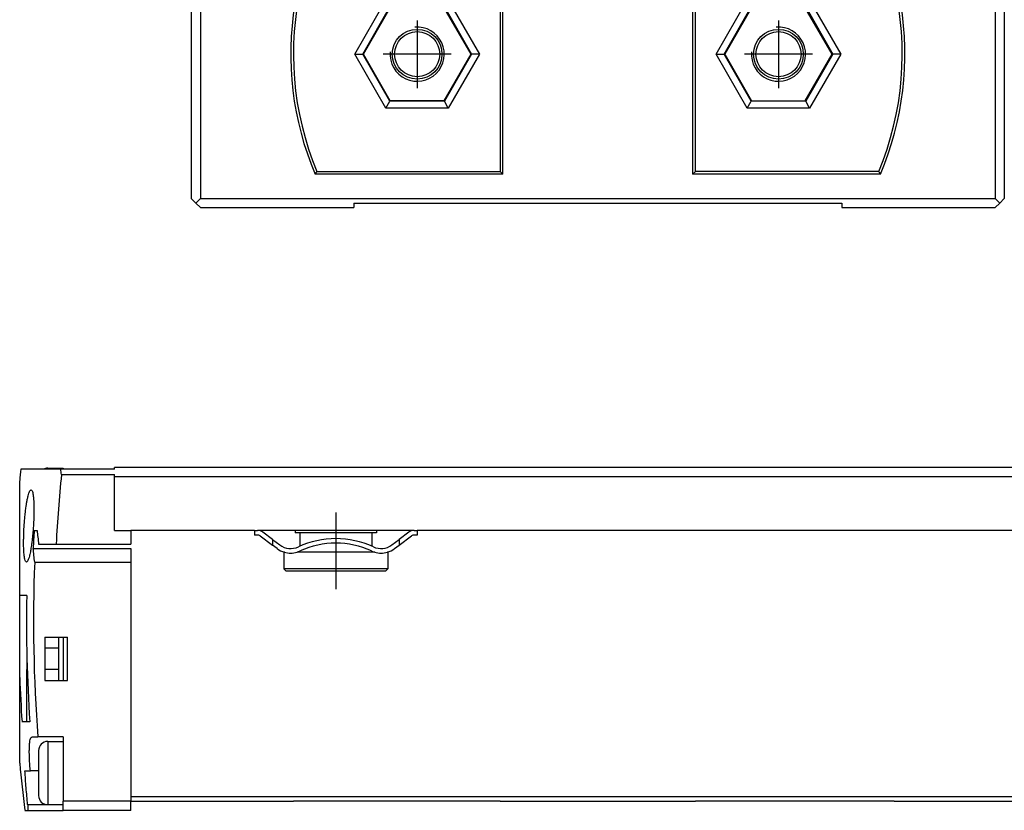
# Model space of a CAD drawing. Header units: millimetres. Extents: x -285 to 1770, y -283 to 203.
# Tile 18 of 30: x 446 to 555, y -96 to -9. Entities that reach past the tile are written whole.
import ezdxf

# ---------------------------------------------------------------- set-up
doc = ezdxf.new("R2010")
doc.units = ezdxf.units.MM
doc.linetypes.add('DOT_CENTER', pattern=[14, 12, -1, 0, -1])
doc.layers.add('1', color=7, linetype='Continuous')

# ---------------------------------------------------------------- blocks, each defined once
blk = doc.blocks.new('CABEZA__30', base_point=(475.9, -95.46))
at = {"color": 7, "linetype": 'Continuous'}
for p, q in [((476.8, -95.46), (475.9, -95.46)), ((486.15, -95.46), (476.8, -95.46)), ((493.05, -95.46), (486.15, -95.46)), ((498.8, -95.46), (493.05, -95.46)), ((526.15, -95.46), (520.4, -95.46)), ((533.05, -95.46), (526.15, -95.46)), ((542.4, -95.46), (533.05, -95.46)), ((542.4, -95.46), (543.3, -95.46))]:
    blk.add_line(p, q, dxfattribs=at)
blk = doc.blocks.new('REGLA__31', base_point=(445.6, -96.46))
at = {"color": 7, "linetype": 'Continuous'}
for p, q in [((448.22, -58.66), (445.72, -58.66)), ((450.14, -58.66), (448.22, -58.66)), ((448.7, -58.54), (450.4, -58.54)), ((450.4, -58.66), (450.14, -58.66)), ((456.1, -58.66), (450.4, -58.66)), ((456.1, -58.66), (456.1, -58.46)), ((1696.1, -58.46), (456.1, -58.46)), ((445.6, -72.66), (445.6, -59.94)), ((450.22, -59.26), (456.1, -59.26)), ((456.1, -59.46), (456.1, -59.26)), ((456.1, -59.46), (1696.1, -59.46)), ((456.1, -65.46), (456.1, -59.46)), ((447.2, -65.46), (447.53, -65.46)), ((456.1, -65.46), (457.9, -65.46)), ((457.9, -65.46), (457.9, -66.96)), ((471.6, -65.46), (457.9, -65.46)), ((471.6, -65.46), (471.93, -65.46)), ((471.6, -65.46), (471.6, -65.96)), ((471.93, -65.96), (471.6, -65.96)), ((489.27, -65.46), (471.93, -65.46)), ((472.23, -66.06), (473.6, -67.08)), ((473.6, -66.46), (472.53, -65.66)), ((473.6, -66.46), (474.4, -67.06)), ((476.1, -65.46), (476.1, -65.71)), ((476.63, -65.71), (476.1, -65.71)), ((476.63, -65.71), (476.63, -67.19)), ((484.58, -65.71), (476.63, -65.71)), ((484.58, -65.71), (484.58, -67.19)), ((485.1, -65.71), (484.58, -65.71)), ((485.1, -65.46), (485.1, -65.71)), ((486.8, -67.06), (487.6, -66.46)), ((488.67, -65.66), (487.6, -66.46)), ((487.6, -67.08), (488.97, -66.06)), ((489.13, -65.96), (488.97, -66.06)), ((489.6, -65.96), (489.13, -65.96)), ((489.27, -65.46), (489.6, -65.46)), ((571.6, -65.46), (489.6, -65.46)), ((489.6, -65.46), (489.6, -65.96)), ((447.09, -67.46), (457.9, -67.46)), ((447.7, -66.96), (449.63, -66.96)), ((449.63, -66.96), (457.9, -66.96)), ((457.9, -67.46), (457.9, -68.96)), ((474.1, -67.46), (473.6, -67.08)), ((487.1, -67.46), (487.6, -67.08)), ((474.85, -67.86), (474.85, -69.71)), ((474.9, -67.86), (474.85, -67.86)), ((476.63, -67.86), (476.3, -67.86)), ((476.63, -67.74), (476.63, -67.86)), ((484.58, -67.86), (476.63, -67.86)), ((484.58, -67.74), (484.58, -67.86)), ((484.9, -67.86), (484.58, -67.86)), ((486.35, -67.86), (486.3, -67.86)), ((486.35, -67.86), (486.35, -69.71)), ((447.26, -68.96), (457.9, -68.96)), ((457.9, -68.96), (457.9, -94.96)), ((486.35, -69.71), (474.85, -69.71)), ((475.1, -69.96), (474.85, -69.71)), ((486.1, -69.96), (486.35, -69.71)), ((486.1, -69.96), (475.1, -69.96)), ((446.38, -72.66), (445.6, -72.66)), ((445.6, -81.75), (445.6, -72.66)), ((448.4, -77.26), (449.9, -77.26)), ((448.4, -77.26), (448.4, -82.06)), ((449.9, -77.26), (450.4, -77.26)), ((449.9, -77.26), (449.9, -78.46)), ((450.4, -77.26), (450.9, -77.26)), ((450.9, -82.06), (450.9, -77.26)), ((448.4, -78.46), (449.9, -78.46)), ((449.9, -78.46), (449.9, -80.86)), ((446.4, -79.51), (446.4, -80.86)), ((446.4, -86.66), (446.4, -80.86)), ((446.44, -80.86), (446.4, -80.86)), ((449.9, -80.86), (448.4, -80.86)), ((449.9, -80.86), (449.9, -82.06)), ((445.6, -91.23), (445.6, -81.75)), ((448.4, -82.06), (449.9, -82.06)), ((449.9, -82.06), (450.4, -82.06)), ((450.4, -82.06), (450.9, -82.06)), ((446.4, -86.66), (445.85, -86.66)), ((446.72, -86.66), (446.4, -86.66)), ((446.95, -88.33), (447.62, -88.33)), ((450.4, -88.33), (447.62, -88.33)), ((448.7, -88.83), (450.4, -88.83)), ((450.4, -88.33), (450.4, -88.83)), ((450.4, -88.83), (450.4, -95.46)), ((446.18, -92.08), (446.78, -92.08)), ((447.7, -92.08), (446.78, -92.08)), ((448.7, -95.83), (450.4, -95.83)), ((450.4, -95.83), (450.4, -95.46)), ((450.4, -96.46), (450.4, -95.83)), ((457.9, -94.96), (457.9, -95.46)), ((457.9, -95.46), (475.9, -95.46)), ((457.9, -96.46), (457.9, -95.46)), ((476.8, -95.46), (475.9, -95.46)), ((486.15, -95.46), (476.8, -95.46)), ((493.05, -95.46), (486.15, -95.46)), ((498.8, -95.46), (493.05, -95.46)), ((498.8, -95.46), (520.4, -95.46)), ((526.15, -95.46), (520.4, -95.46)), ((533.05, -95.46), (526.15, -95.46)), ((542.4, -95.46), (533.05, -95.46)), ((542.4, -95.46), (543.3, -95.46)), ((543.3, -95.46), (1694.3, -95.46)), ((446.17, -96.46), (446.5, -96.46)), ((446.5, -96.46), (450.4, -96.46)), ((457.9, -96.46), (450.4, -96.46))]:
    blk.add_line(p, q, dxfattribs=at)
at = {"color": 3, "linetype": 'Continuous'}
for p, q in [((473.6, -66.46), (473.6, -67.08)), ((487.6, -66.46), (487.6, -67.08)), ((450.4, -77.26), (450.4, -82.06)), ((446.48, -95.83), (448.7, -95.83)), ((457.9, -95.46), (450.4, -95.46)), ((1694.3, -94.96), (457.9, -94.96))]:
    blk.add_line(p, q, dxfattribs=at)
at = {"color": 7, "linetype": 'Continuous'}
for centre, radius, start, end in [((612.87, -75.58), 168, 174.2174, 174.655), ((448.7, -59.54), 1, 90, 118.6954), ((612.87, -75.58), 163.46, 174.2678, 176.9749), ((612.87, -75.58), 165.98, 176.5021, 177.1936), ((471.93, -66.46), 1, 53.1301, 90), ((471.93, -66.46), 0.5, 53.1301, 90), ((480.6, -76.27), 9.91, 65.247, 114.753), ((489.27, -66.46), 1, 90, 126.8699), ((475.6, -65.46), 2.5, 233.1301, 253.7398), ((475.6, -65.46), 2, 233.1301, 295.1169), ((480.6, -76.27), 9.41, 65.256, 114.744), ((485.6, -65.46), 2, 244.8831, 306.8699), ((485.6, -65.46), 2.5, 286.2602, 306.8699), ((475.6, -65.46), 2.5, 253.7398, 286.2602), ((475.6, -65.46), 2.5, 286.2602, 295.0781), ((485.6, -65.46), 2.5, 244.9219, 245.7952), ((485.6, -65.46), 2.5, 245.7952, 253.7398), ((485.6, -65.46), 2.5, 253.7398, 286.2602), ((612.87, -75.58), 165.74, 177.7083, 184.4098), ((612.87, -75.58), 166.52, 178.9921, 183.8122), ((612.87, -75.58), 167.38, 182.1125, 183.7924), ((448.7, -89.83), 1, 90, 180), ((612.87, -75.58), 168, 185.345, 187.1372), ((448.7, -94.83), 1, 180, 270)]:
    blk.add_arc(centre, radius, start, end, dxfattribs=at)
at = {"color": 3, "linetype": 'Continuous'}
for points, knots in [([(448.7, -58.54), (448.7, -58.56), (448.7, -58.6), (448.7, -58.64), (448.7, -58.66)], [0, 0, 0, 0, 0.0596797, 0.1228149, 0.1228149, 0.1228149, 0.1228149]), ([(448.7, -88.83), (448.7, -88.91), (448.7, -89.07), (448.7, -89.3), (448.7, -89.55), (448.7, -89.83), (448.7, -90.17), (448.7, -90.55), (448.7, -90.9), (448.7, -91.23), (448.7, -91.53), (448.7, -91.87), (448.7, -92.18), (448.7, -92.44), (448.7, -92.62), (448.7, -92.74), (448.7, -92.79), (448.7, -92.81)], [0, 0, 0, 0, 0.234448, 0.48475, 0.694749, 0.979302, 1.323576, 1.712738, 2.131955, 2.373664, 2.689659, 3.041699, 3.391543, 3.618197, 3.833219, 3.921347, 3.984869, 3.984869, 3.984869, 3.984869]), ([(448.7, -92.81), (448.7, -92.98), (448.7, -93.28), (448.7, -93.67), (448.7, -94), (448.7, -94.35), (448.7, -94.77), (448.7, -95.15), (448.7, -95.46), (448.7, -95.63), (448.7, -95.75), (448.7, -95.8), (448.7, -95.83)], [0, 0, 0, 0, 0.510345, 0.902381, 1.162218, 1.502893, 1.952971, 2.421806, 2.64846, 2.863482, 2.939114, 3.015132, 3.015132, 3.015132, 3.015132])]:
    blk.add_open_spline(points, degree=3, knots=knots, dxfattribs=at)
at = {"color": 7, "linetype": 'Continuous'}
for points, knots in [([(450.22, -59.26), (450.21, -59.16), (450.18, -58.96), (450.16, -58.76), (450.14, -58.66)], [0, 0, 0, 0, 0.3027322, 0.6053907, 0.6053907, 0.6053907, 0.6053907]), ([(450.4, -58.54), (450.4, -58.54), (450.4, -58.55), (450.4, -58.57), (450.4, -58.61), (450.4, -58.64), (450.4, -58.66)], [0, 0, 0, 0, 0.0128633, 0.0308396, 0.0692631, 0.1228149, 0.1228149, 0.1228149, 0.1228149]), ([(446.35, -68.96), (446.32, -68.94), (446.25, -68.9), (446.2, -68.73), (446.14, -68.52), (446.11, -68.29), (446.08, -68.04), (446.06, -67.74), (446.04, -67.33), (446.03, -66.91), (446.04, -66.5), (446.04, -66.09), (446.06, -65.55), (446.09, -64.94), (446.14, -64.33), (446.19, -63.8), (446.23, -63.39), (446.28, -63.07), (446.32, -62.76), (446.37, -62.42), (446.44, -62.03), (446.52, -61.66), (446.61, -61.36), (446.69, -61.15), (446.76, -61), (446.83, -60.97), (446.86, -60.96)], [0, 0, 0, 0, 0.100167, 0.234886, 0.49776, 0.768198, 0.949673, 1.243047, 1.657541, 2.202701, 2.481567, 2.897852, 3.437844, 4.088003, 4.735049, 5.273388, 5.689446, 5.96948, 6.248446, 6.61429, 7.023487, 7.43296, 7.733273, 7.959768, 8.111695, 8.200487, 8.200487, 8.200487, 8.200487]), ([(446.86, -60.96), (446.89, -60.97), (446.96, -61.01), (447.02, -61.18), (447.07, -61.39), (447.11, -61.7), (447.15, -62.05), (447.17, -62.44), (447.18, -62.78), (447.18, -63.09), (447.18, -63.41), (447.17, -63.82), (447.15, -64.36), (447.12, -64.97), (447.07, -65.58), (447.02, -66.12), (446.98, -66.53), (446.92, -66.94), (446.86, -67.36), (446.79, -67.78), (446.73, -68.07), (446.67, -68.33), (446.6, -68.56), (446.52, -68.76), (446.45, -68.91), (446.38, -68.95), (446.35, -68.96)], [0, 0, 0, 0, 0.100156, 0.234307, 0.496103, 0.764975, 1.165099, 1.565163, 1.923695, 2.198787, 2.478253, 2.895096, 3.435778, 4.086938, 4.735421, 5.275104, 5.69217, 5.972635, 6.530338, 6.953449, 7.251581, 7.434, 7.733769, 7.960092, 8.112182, 8.200948, 8.200948, 8.200948, 8.200948]), ([(447.53, -65.46), (447.55, -65.71), (447.61, -66.21), (447.67, -66.71), (447.7, -66.96)], [0, 0, 0, 0, 0.754936, 1.510269, 1.510269, 1.510269, 1.510269]), ([(447.26, -68.96), (447.23, -68.71), (447.17, -68.21), (447.12, -67.71), (447.09, -67.46)], [0, 0, 0, 0, 0.75497, 1.509546, 1.509546, 1.509546, 1.509546]), ([(446.78, -92.08), (446.76, -91.88), (446.72, -91.39), (446.68, -90.65), (446.66, -89.97), (446.68, -89.41), (446.7, -88.98), (446.76, -88.66), (446.81, -88.42), (446.91, -88.36), (446.95, -88.33)], [0, 0, 0, 0, 0.621985, 1.457821, 2.214233, 2.67509, 3.138057, 3.484912, 3.681027, 3.826272, 3.826272, 3.826272, 3.826272]), ([(447.7, -89.83), (447.7, -89.9), (447.7, -90.04), (447.7, -90.26), (447.7, -90.5), (447.7, -90.74), (447.7, -90.98), (447.7, -91.19), (447.7, -91.37), (447.7, -91.51), (447.7, -91.61), (447.7, -91.7), (447.7, -91.77), (447.7, -91.8), (447.7, -91.81)], [0, 0, 0, 0, 0.205724, 0.427846, 0.661433, 0.922517, 1.161211, 1.374935, 1.561112, 1.687978, 1.793395, 1.876584, 1.949452, 1.984869, 1.984869, 1.984869, 1.984869]), ([(446.48, -95.83), (446.42, -95.2), (446.31, -93.96), (446.22, -92.71), (446.18, -92.08)], [0, 0, 0, 0, 1.879066, 3.757861, 3.757861, 3.757861, 3.757861]), ([(447.7, -91.81), (447.7, -91.89), (447.7, -92.07), (447.7, -92.34), (447.7, -92.7), (447.7, -92.96), (447.7, -93.12)], [0, 0, 0, 0, 0.243637, 0.515132, 0.833975, 1.303705, 1.303705, 1.303705, 1.303705]), ([(447.7, -93.12), (447.7, -93.18), (447.7, -93.31), (447.7, -93.61), (447.7, -93.97), (447.7, -94.33), (447.7, -94.57), (447.7, -94.69), (447.7, -94.77), (447.7, -94.81), (447.7, -94.83)], [0, 0, 0, 0, 0.190185, 0.387991, 0.887769, 1.28767, 1.469975, 1.603142, 1.657153, 1.711427, 1.711427, 1.711427, 1.711427]), ([(446.48, -95.83), (446.48, -95.86), (446.49, -95.93), (446.5, -96.01), (446.5, -96.1), (446.51, -96.19), (446.51, -96.28), (446.51, -96.35), (446.51, -96.4), (446.51, -96.43), (446.51, -96.45), (446.5, -96.46), (446.5, -96.46)], [0, 0, 0, 0, 0.1058656, 0.1914951, 0.256941, 0.3661694, 0.4589497, 0.5333005, 0.587639, 0.6087642, 0.6257159, 0.6349479, 0.6349479, 0.6349479, 0.6349479])]:
    blk.add_open_spline(points, degree=3, knots=knots, dxfattribs=at)
at = {"layer": '1', "color": 2, "linetype": 'DOT_CENTER'}
blk.add_line((480.6, -63.46), (480.6, -71.96), dxfattribs=at)
blk = doc.blocks.new('Regla_G2_cm1140-T__32', base_point=(445.6, -96.46))
for name, p in [('REGLA__31', (445.6, -96.46)), ('CABEZA__30', (475.9, -95.46))]:
    blk.add_blockref(name, p)
blk = doc.blocks.new('B1', base_point=(626, -76))
blk.add_blockref('Regla_G2_cm1140-T__32', (445.6, -96.46))
blk = doc.blocks.new('CABEZA__36', base_point=(464.6, -29.69))
at = {"color": 7, "linetype": 'Continuous'}
for p, q in [((482.6, -2.69), (482.6, -4.19)), ((536.6, -4.19), (536.6, -2.69)), ((464.6, -4.51), (464.6, -4.19)), ((476.68, -4.19), (464.6, -4.19)), ((482.6, -4.19), (476.68, -4.19)), ((482.72, -4.19), (482.6, -4.19)), ((488.36, -4.19), (482.72, -4.19)), ((499.2, -4.19), (488.36, -4.19)), ((520, -4.19), (499.2, -4.19)), ((530.84, -4.19), (520, -4.19)), ((536.48, -4.19), (530.84, -4.19)), ((536.6, -4.19), (536.48, -4.19)), ((542.52, -4.19), (536.6, -4.19)), ((542.52, -4.19), (554.6, -4.19)), ((554.6, -4.51), (554.6, -4.19)), ((464.6, -4.51), (464.6, -4.7)), ((464.6, -5.76), (464.6, -4.7)), ((498.8, -4.94), (476.8, -4.94)), ((499.1, -4.64), (498.8, -4.94)), ((498.8, -4.94), (498.8, -25.69)), ((499.1, -25.99), (499.1, -4.64)), ((499.1, -4.64), (520.1, -4.64)), ((508.29, -7.18), (509.38, -5.29)), ((508.32, -7.16), (509.38, -5.31)), ((509.82, -5.29), (510.91, -7.18)), ((509.82, -5.31), (510.88, -7.16)), ((520.1, -4.64), (520.1, -25.99)), ((520.4, -4.94), (520.1, -4.64)), ((520.4, -25.69), (520.4, -4.94)), ((542.4, -4.94), (520.4, -4.94)), ((554.6, -4.51), (554.6, -4.7)), ((554.6, -5.76), (554.6, -4.7)), ((464.6, -6.14), (464.6, -5.76)), ((464.6, -6.64), (464.6, -6.14)), ((554.6, -6.14), (554.6, -5.76)), ((554.6, -6.64), (554.6, -6.14)), ((464.6, -7.14), (464.6, -6.64)), ((464.6, -7.14), (464.6, -28.69)), ((464.6, -7.14), (465.6, -7.14)), ((465.6, -7.14), (465.6, -28.69)), ((476.06, -7.14), (465.6, -7.14)), ((483.65, -12.69), (486.63, -7.54)), ((486.15, -6.71), (486.58, -7.46)), ((486.58, -7.46), (486.63, -7.54)), ((486.63, -7.54), (492.57, -7.54)), ((492.57, -7.54), (492.62, -7.46)), ((492.57, -7.54), (495.55, -12.69)), ((493.05, -6.71), (492.62, -7.46)), ((510.69, -7.55), (508.51, -7.55)), ((510.67, -7.54), (508.53, -7.54)), ((526.63, -7.54), (523.65, -12.69)), ((526.15, -6.71), (526.58, -7.46)), ((526.58, -7.46), (526.63, -7.54)), ((532.57, -7.54), (526.63, -7.54)), ((532.57, -7.54), (532.62, -7.46)), ((535.55, -12.69), (532.57, -7.54)), ((533.05, -6.71), (532.62, -7.46)), ((543.14, -7.14), (553.6, -7.14)), ((553.6, -7.14), (553.6, -28.69)), ((553.6, -7.14), (554.6, -7.14)), ((554.6, -7.14), (554.6, -6.64)), ((554.6, -7.14), (554.6, -28.69)), ((482.7, -12.69), (483.57, -12.69)), ((483.57, -12.69), (483.65, -12.69)), ((486.63, -17.84), (483.65, -12.69)), ((495.55, -12.69), (492.57, -17.84)), ((495.63, -12.69), (495.55, -12.69)), ((496.5, -12.69), (495.63, -12.69)), ((522.7, -12.69), (523.57, -12.69)), ((523.57, -12.69), (523.65, -12.69)), ((523.65, -12.69), (526.63, -17.84)), ((532.57, -17.84), (535.55, -12.69)), ((535.63, -12.69), (535.55, -12.69)), ((536.5, -12.69), (535.63, -12.69)), ((486.15, -18.66), (486.58, -17.91)), ((486.58, -17.91), (486.63, -17.84)), ((492.57, -17.84), (486.63, -17.84)), ((492.62, -17.91), (492.57, -17.84)), ((493.05, -18.66), (492.62, -17.91)), ((526.15, -18.66), (526.58, -17.91)), ((526.58, -17.91), (526.63, -17.84)), ((526.63, -17.84), (532.57, -17.84)), ((532.62, -17.91), (532.57, -17.84)), ((533.05, -18.66), (532.62, -17.91)), ((499.1, -25.99), (478.31, -25.99)), ((478.51, -25.69), (498.8, -25.69)), ((498.8, -25.69), (499.1, -25.99)), ((520.1, -25.99), (520.4, -25.69)), ((540.89, -25.99), (520.1, -25.99)), ((540.69, -25.69), (520.4, -25.69)), ((465.1, -29.19), (464.6, -28.69)), ((465.1, -29.19), (465.6, -28.69)), ((465.1, -29.19), (465.6, -29.69)), ((465.6, -28.69), (553.6, -28.69)), ((482.6, -29.19), (536.6, -29.19)), ((482.6, -29.19), (482.6, -29.69)), ((536.6, -29.19), (536.6, -29.69)), ((553.6, -28.69), (554.1, -29.19)), ((554.1, -29.19), (553.6, -29.69)), ((554.6, -28.69), (554.1, -29.19)), ((465.6, -29.69), (482.6, -29.69)), ((536.6, -29.69), (553.6, -29.69))]:
    blk.add_line(p, q, dxfattribs=at)
at = {"color": 3, "linetype": 'Continuous'}
for p, q in [((482.72, -4.19), (482.72, -2.69)), ((488.36, -4.19), (488.36, -2.69)), ((499.2, -4.19), (499.2, -2.69)), ((520, -2.69), (520, -4.19)), ((530.84, -2.69), (530.84, -4.19)), ((536.48, -4.19), (536.48, -2.69)), ((464.6, -4.51), (476.6, -4.51)), ((476.55, -4.7), (464.6, -4.7)), ((509.38, -5.29), (509.38, -5.31)), ((509.82, -5.29), (509.82, -5.31)), ((554.6, -4.51), (542.6, -4.51)), ((542.65, -4.7), (554.6, -4.7)), ((476.31, -5.76), (464.6, -5.76)), ((476.24, -6.14), (464.6, -6.14)), ((542.89, -5.76), (554.6, -5.76)), ((542.96, -6.14), (554.6, -6.14)), ((476.14, -6.64), (464.6, -6.64)), ((482.7, -12.69), (486.15, -6.71)), ((483.57, -12.69), (486.58, -7.46)), ((486.15, -6.71), (493.05, -6.71)), ((486.58, -7.46), (492.62, -7.46)), ((492.62, -7.46), (495.63, -12.69)), ((493.05, -6.71), (496.5, -12.69)), ((508.29, -7.18), (508.32, -7.16)), ((508.51, -7.55), (508.53, -7.54)), ((510.67, -7.54), (510.69, -7.55)), ((510.88, -7.16), (510.91, -7.18)), ((522.7, -12.69), (526.15, -6.71)), ((523.57, -12.69), (526.58, -7.46)), ((526.15, -6.71), (533.05, -6.71)), ((526.58, -7.46), (532.62, -7.46)), ((532.62, -7.46), (535.63, -12.69)), ((533.05, -6.71), (536.5, -12.69)), ((543.06, -6.64), (554.6, -6.64)), ((486.15, -18.66), (482.7, -12.69)), ((486.58, -17.91), (483.57, -12.69)), ((495.63, -12.69), (492.62, -17.91)), ((496.5, -12.69), (493.05, -18.66)), ((526.15, -18.66), (522.7, -12.69)), ((526.58, -17.91), (523.57, -12.69)), ((535.63, -12.69), (532.62, -17.91)), ((536.5, -12.69), (533.05, -18.66)), ((492.62, -17.91), (486.58, -17.91)), ((532.62, -17.91), (526.58, -17.91)), ((493.05, -18.66), (486.15, -18.66)), ((533.05, -18.66), (526.15, -18.66))]:
    blk.add_line(p, q, dxfattribs=at)
at = {"color": 7, "linetype": 'Continuous'}
for centre, radius in [((489.6, -12.69), 2.75), ((489.6, -12.69), 2.5), ((529.6, -12.69), 2.75), ((529.6, -12.69), 2.5)]:
    blk.add_circle(centre, radius, dxfattribs=at)
for centre, radius, start, end in [((509.6, -12.69), 34, 165.5225, 166.0845), ((509.6, -12.69), 34, 13.9155, 14.4775), ((509.6, -12.69), 33.7, 166.7047, 202.6907), ((509.6, -12.69), 34, 166.4167, 168.238), ((509.6, -12.69), 34, 166.3043, 166.4167), ((509.6, -12.69), 34, 166.0845, 166.3043), ((509.6, -5.41), 0.25, 30, 150), ((509.6, -5.44), 0.25, 30, 150), ((509.6, -12.69), 33.7, 337.3093, 13.2953), ((509.6, -12.69), 34, 13.6957, 13.9155), ((509.6, -12.69), 34, 13.5833, 13.6957), ((509.6, -12.69), 34, 11.762, 13.5833), ((509.6, -12.69), 34, 168.8965, 169.7433), ((509.6, -12.69), 34, 168.238, 168.8965), ((509.6, -12.69), 34, 11.1035, 11.762), ((509.6, -12.69), 34, 10.2567, 11.1035), ((509.6, -12.69), 34, 170.5984, 203.0277), ((509.6, -12.69), 34, 169.7433, 170.5984), ((508.51, -7.3), 0.25, 150, 270), ((508.53, -7.29), 0.25, 150, 270), ((510.67, -7.29), 0.25, 270, 30), ((510.69, -7.3), 0.25, 270, 30), ((509.6, -12.69), 34, 336.9723, 9.4016), ((509.6, -12.69), 34, 9.4016, 10.2567)]:
    blk.add_arc(centre, radius, start, end, dxfattribs=at)
for points, knots in [([(476.8, -4.94), (476.78, -4.91), (476.74, -4.86), (476.68, -4.79), (476.63, -4.71), (476.59, -4.66), (476.57, -4.64)], [0, 0, 0, 0, 0.0954143, 0.19106, 0.2864288, 0.3820222, 0.3820222, 0.3820222, 0.3820222]), ([(542.63, -4.64), (542.61, -4.66), (542.57, -4.71), (542.52, -4.79), (542.46, -4.86), (542.42, -4.91), (542.4, -4.94)], [0, 0, 0, 0, 0.0954825, 0.1909591, 0.2864724, 0.3820222, 0.3820222, 0.3820222, 0.3820222]), ([(478.31, -25.99), (478.33, -25.96), (478.36, -25.91), (478.41, -25.84), (478.46, -25.76), (478.49, -25.71), (478.51, -25.69)], [0, 0, 0, 0, 0.0900935, 0.1799882, 0.2700098, 0.3600539, 0.3600539, 0.3600539, 0.3600539]), ([(540.69, -25.69), (540.71, -25.71), (540.74, -25.76), (540.79, -25.84), (540.84, -25.91), (540.87, -25.96), (540.89, -25.99)], [0, 0, 0, 0, 0.0899107, 0.1800615, 0.2700953, 0.3600539, 0.3600539, 0.3600539, 0.3600539])]:
    blk.add_open_spline(points, degree=3, knots=knots, dxfattribs=at)
at = {"layer": '1', "color": 2, "linetype": 'DOT_CENTER'}
for p, q in [((489.6, -8.94), (489.6, -16.44)), ((529.6, -8.94), (529.6, -16.44)), ((493.35, -12.69), (485.85, -12.69)), ((533.35, -12.69), (525.85, -12.69))]:
    blk.add_line(p, q, dxfattribs=at)
at = {"layer": '1', "color": 30, "linetype": 'Continuous'}
for centre in [(489.6, -12.69), (529.6, -12.69)]:
    blk.add_arc(centre, 3, 175, 95, dxfattribs=at)
blk = doc.blocks.new('Regla_G2_cm1140-T__38', base_point=(445.6, -29.69))
blk.add_blockref('CABEZA__36', (464.6, -29.69))
blk = doc.blocks.new('A1', base_point=(626, 12.47))
blk.add_blockref('Regla_G2_cm1140-T__38', (445.6, -29.69))

msp = doc.modelspace()

# ---------------------------------------------------------------- block references
for name, p in [('A1', (626, 12.47)), ('B1', (626, -76))]:
    msp.add_blockref(name, p)

doc.saveas('drawing.dxf')
